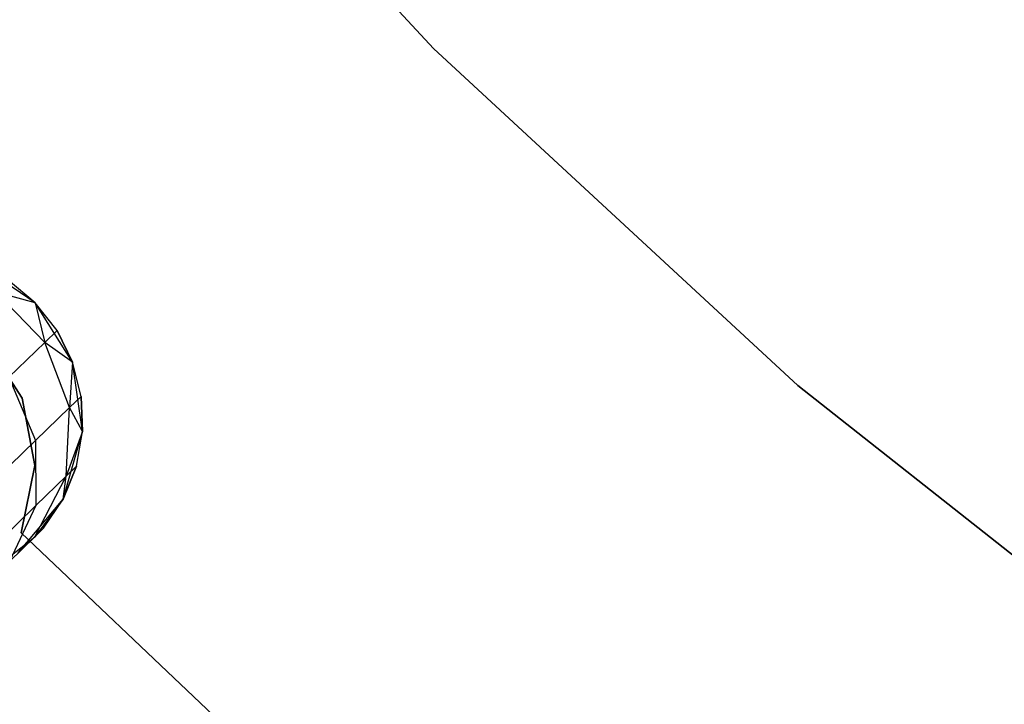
# Model space of a CAD drawing. Extents: x -189 to 189, y -189 to 189.
# Tile 130 of 256: x -28.96 to -23.11, y -30.41 to -26.35. Entities that reach past the tile are written whole.
import ezdxf

# ---------------------------------------------------------------- set-up
doc = ezdxf.new("R2010")
doc.units = 0
doc.header["$LTSCALE"] = 25.4
doc.layers.get('0').update_dxf_attribs({"linetype": 'CONTINUOUS'})

# ---------------------------------------------------------------- blocks, each defined once
blk = doc.blocks.new('CAMELEON-KENAI-C-12244_STL')
at = {"color": 0}
for p, q in [((-28.4998, -24.3604, -4), (-26.5011, -26.5226, -4)), ((-26.5011, -26.5226, -2), (-28.4998, -24.3604, -2)), ((-26.5011, -26.5226, -2), (-28.4998, -24.3604, -2)), ((-28.4998, -24.3604, -4), (-26.5011, -26.5226, -4)), ((-26.5011, -26.5226, -4), (-24.3389, -28.5213, -4)), ((-24.3389, -28.5213, -2), (-26.5011, -26.5226, -2)), ((-26.5011, -26.5226, -2), (-26.5011, -26.5226, -4)), ((-26.5011, -26.5226, -2), (-26.5011, -26.5226, -4)), ((-24.3389, -28.5213, -2), (-26.5011, -26.5226, -2)), ((-26.5011, -26.5226, -4), (-24.3389, -28.5213, -4)), ((-28.8632, -28.0302, -2), (-29.2084, -27.7984, -2)), ((-28.8632, -28.0302, -2), (-29.2084, -27.7984, -2)), ((-28.8632, -28.0302, -2), (-29.0236, -27.8961, -7.5)), ((-28.8632, -28.0302, -7.5), (-29.0236, -27.8961, -7.5)), ((-28.8632, -28.0302, -2), (-29.0236, -27.8961, -7.5)), ((-28.8632, -28.0302, -7.5), (-29.0236, -27.8961, -7.5)), ((-28.8632, -28.0302, -7.5), (-29.0964, -27.9668, -8.2708)), ((-28.8632, -28.0302, -7.5), (-29.0964, -27.9668, -8.2708)), ((-28.807, -28.2653, -8.2708), (-29.0964, -27.9668, -8.2708)), ((-28.807, -28.2653, -8.2708), (-29.0964, -27.9668, -8.2708)), ((-28.6421, -28.3824, -2), (-28.8632, -28.0302, -2)), ((-28.7341, -28.1947, -7.5), (-28.8632, -28.0302, -2)), ((-28.6421, -28.3824, -2), (-28.8632, -28.0302, -2)), ((-28.7341, -28.1947, -7.5), (-28.8632, -28.0302, -2)), ((-28.7341, -28.1947, -7.5), (-28.8632, -28.0302, -7.5)), ((-28.8632, -28.0302, -7.5), (-28.8632, -28.0302, -2)), ((-28.8632, -28.0302, -7.5), (-28.8632, -28.0302, -2)), ((-28.8632, -28.0302, -7.5), (-28.807, -28.2653, -8.2708)), ((-28.7341, -28.1947, -7.5), (-28.8632, -28.0302, -7.5)), ((-28.8632, -28.0302, -7.5), (-28.807, -28.2653, -8.2708)), ((-28.7341, -28.1947, -7.5), (-28.807, -28.2653, -8.2708)), ((-28.7341, -28.1947, -7.5), (-28.807, -28.2653, -8.2708)), ((-28.6421, -28.3824, -7.5), (-28.7341, -28.1947, -7.5)), ((-28.7341, -28.1947, -7.5), (-28.6421, -28.3824, -2)), ((-28.7341, -28.1947, -7.5), (-28.6421, -28.3824, -2)), ((-28.6421, -28.3824, -7.5), (-28.7341, -28.1947, -7.5)), ((-28.9404, -28.5969, -2), (-29.1611, -28.2561, -2)), ((-29.1611, -28.2561, -4), (-28.9404, -28.5969, -4)), ((-29.1611, -28.2561, -4), (-28.9404, -28.5969, -4)), ((-28.9404, -28.5969, -2), (-29.1611, -28.2561, -2)), ((-28.807, -28.2653, -8.2708), (-29.0205, -28.4724, -8.9891)), ((-28.807, -28.2653, -8.2708), (-29.0205, -28.4724, -8.9891)), ((-28.6421, -28.3824, -7.5), (-28.807, -28.2653, -8.2708)), ((-28.6421, -28.3824, -7.5), (-28.807, -28.2653, -8.2708)), ((-28.6598, -28.6517, -8.227), (-28.807, -28.2653, -8.2708)), ((-28.6598, -28.6517, -8.227), (-28.807, -28.2653, -8.2708)), ((-28.6421, -28.3824, -7.5), (-28.6598, -28.6517, -8.227)), ((-28.6421, -28.3824, -7.5), (-28.6598, -28.6517, -8.227)), ((-28.5834, -28.794, -2), (-28.6421, -28.3824, -2)), ((-28.5911, -28.5851, -7.5), (-28.6421, -28.3824, -2)), ((-28.5834, -28.794, -2), (-28.6421, -28.3824, -2)), ((-28.5911, -28.5851, -7.5), (-28.6421, -28.3824, -7.5)), ((-28.6421, -28.3824, -7.5), (-28.6421, -28.3824, -2)), ((-28.5911, -28.5851, -7.5), (-28.6421, -28.3824, -2)), ((-28.6421, -28.3824, -7.5), (-28.6421, -28.3824, -2)), ((-28.5911, -28.5851, -7.5), (-28.6421, -28.3824, -7.5)), ((-29.0205, -28.4724, -8.9891), (-28.8613, -28.8471, -8.9045)), ((-29.0205, -28.4724, -8.9891), (-28.8613, -28.8471, -8.9045)), ((-24.3389, -28.5213, -4), (-22.0265, -30.3443, -4)), ((-22.0265, -30.3443, -2), (-24.3389, -28.5213, -2)), ((-24.3389, -28.5213, -2), (-24.3389, -28.5213, -4)), ((-24.3389, -28.5213, -2), (-24.3389, -28.5213, -4)), ((-22.0265, -30.3443, -2), (-24.3389, -28.5213, -2)), ((-24.3389, -28.5213, -4), (-22.0265, -30.3443, -4)), ((-28.8655, -28.996, -2), (-28.9404, -28.5969, -2)), ((-28.9404, -28.5969, -2), (-28.9404, -28.5969, -4)), ((-28.9404, -28.5969, -4), (-28.8655, -28.996, -4)), ((-28.9404, -28.5969, -2), (-28.9404, -28.5969, -4)), ((-28.9404, -28.5969, -4), (-28.8655, -28.996, -4)), ((-28.8655, -28.996, -2), (-28.9404, -28.5969, -2)), ((-28.5911, -28.5851, -7.5), (-28.6598, -28.6517, -8.227)), ((-28.5911, -28.5851, -7.5), (-28.6598, -28.6517, -8.227)), ((-28.5834, -28.794, -7.5), (-28.5911, -28.5851, -7.5)), ((-28.5911, -28.5851, -7.5), (-28.5834, -28.794, -2)), ((-28.5911, -28.5851, -7.5), (-28.5834, -28.794, -2)), ((-28.5834, -28.794, -7.5), (-28.5911, -28.5851, -7.5)), ((-28.6598, -28.6517, -8.227), (-28.8613, -28.8471, -8.9045)), ((-28.6598, -28.6517, -8.227), (-28.8613, -28.8471, -8.9045)), ((-28.6804, -29.0593, -8.147), (-28.6598, -28.6517, -8.227)), ((-28.6804, -29.0593, -8.147), (-28.6598, -28.6517, -8.227)), ((-28.5834, -28.794, -7.5), (-28.6598, -28.6517, -8.227)), ((-28.5834, -28.794, -7.5), (-28.6598, -28.6517, -8.227)), ((-28.6972, -29.194, -2), (-28.5834, -28.794, -2)), ((-28.6972, -29.194, -2), (-28.5834, -28.794, -2)), ((-28.5834, -28.794, -7.5), (-28.6804, -29.0593, -8.147)), ((-28.5834, -28.794, -7.5), (-28.6804, -29.0593, -8.147)), ((-28.6192, -29, -7.5), (-28.5834, -28.794, -2)), ((-28.6192, -29, -7.5), (-28.5834, -28.794, -7.5)), ((-28.6192, -29, -7.5), (-28.5834, -28.794, -2)), ((-28.6192, -29, -7.5), (-28.5834, -28.794, -7.5)), ((-28.5834, -28.794, -7.5), (-28.5834, -28.794, -2)), ((-28.5834, -28.794, -7.5), (-28.5834, -28.794, -2)), ((-28.8613, -28.8471, -8.9045), (-29.1817, -29.1578, -9.4863)), ((-28.8613, -28.8471, -8.9045), (-29.1817, -29.1578, -9.4863)), ((-28.8613, -28.8471, -8.9045), (-28.8597, -29.2331, -8.75)), ((-28.8613, -28.8471, -8.9045), (-28.8597, -29.2331, -8.75)), ((-28.9477, -29.3937, -2), (-28.8655, -28.996, -2)), ((-28.8655, -28.996, -4), (-28.9477, -29.3937, -4)), ((-28.8655, -28.996, -4), (-28.9477, -29.3937, -4)), ((-28.9477, -29.3937, -2), (-28.8655, -28.996, -2)), ((-28.8655, -28.996, -2), (-28.8655, -28.996, -4)), ((-28.8655, -28.996, -2), (-28.8655, -28.996, -4)), ((-28.6972, -29.194, -7.5), (-28.6192, -29, -7.5)), ((-28.6192, -29, -7.5), (-28.6972, -29.194, -2)), ((-28.6192, -29, -7.5), (-28.6972, -29.194, -2)), ((-28.6972, -29.194, -7.5), (-28.6192, -29, -7.5)), ((-28.6192, -29, -7.5), (-28.6804, -29.0593, -8.147)), ((-28.6192, -29, -7.5), (-28.6804, -29.0593, -8.147)), ((-28.8652, -29.4174, -8.0447), (-28.6804, -29.0593, -8.147)), ((-28.8652, -29.4174, -8.0447), (-28.6804, -29.0593, -8.147)), ((-28.6804, -29.0593, -8.147), (-28.8597, -29.2331, -8.75)), ((-28.6804, -29.0593, -8.147), (-28.8597, -29.2331, -8.75)), ((-28.6972, -29.194, -7.5), (-28.6804, -29.0593, -8.147)), ((-28.6972, -29.194, -7.5), (-28.6804, -29.0593, -8.147)), ((-28.9638, -29.5131, -2), (-28.6972, -29.194, -2)), ((-28.9638, -29.5131, -2), (-28.6972, -29.194, -2)), ((-28.6972, -29.194, -7.5), (-28.8652, -29.4174, -8.0447)), ((-28.6972, -29.194, -7.5), (-28.8652, -29.4174, -8.0447)), ((-28.8137, -29.3675, -7.5), (-28.6972, -29.194, -2)), ((-28.8137, -29.3675, -7.5), (-28.6972, -29.194, -7.5)), ((-28.8137, -29.3675, -7.5), (-28.6972, -29.194, -2)), ((-28.8137, -29.3675, -7.5), (-28.6972, -29.194, -7.5)), ((-28.6972, -29.194, -7.5), (-28.6972, -29.194, -2)), ((-28.6972, -29.194, -7.5), (-28.6972, -29.194, -2)), ((-28.8597, -29.2331, -8.75), (-29.1449, -29.5097, -9.2678)), ((-28.8597, -29.2331, -8.75), (-29.1449, -29.5097, -9.2678)), ((-28.8597, -29.2331, -8.75), (-29.0161, -29.5638, -8.5523)), ((-28.8597, -29.2331, -8.75), (-29.0161, -29.5638, -8.5523)), ((-28.8137, -29.3675, -7.5), (-28.9638, -29.5131, -2)), ((-28.8137, -29.3675, -7.5), (-28.9638, -29.5131, -2)), ((-28.8137, -29.3675, -7.5), (-28.8652, -29.4174, -8.0447)), ((-28.8137, -29.3675, -7.5), (-28.8652, -29.4174, -8.0447)), ((-29.1822, -29.6643, -7.9377), (-28.8652, -29.4174, -8.0447)), ((-29.1822, -29.6643, -7.9377), (-28.8652, -29.4174, -8.0447)), ((-28.8652, -29.4174, -8.0447), (-29.0161, -29.5638, -8.5523)), ((-28.8652, -29.4174, -8.0447), (-29.0161, -29.5638, -8.5523)), ((-28.9638, -29.5131, -7.5), (-28.8652, -29.4174, -8.0447)), ((-28.9638, -29.5131, -7.5), (-28.8652, -29.4174, -8.0447)), ((-27.805, -30.4776, -2), (-28.9477, -29.3937, -2)), ((-28.9477, -29.3937, -2), (-28.9477, -29.3937, -4)), ((-28.9477, -29.3937, -4), (-27.805, -30.4776, -4)), ((-28.9477, -29.3937, -2), (-28.9477, -29.3937, -4)), ((-28.9477, -29.3937, -4), (-27.805, -30.4776, -4)), ((-27.805, -30.4776, -2), (-28.9477, -29.3937, -2))]:
    blk.add_line(p, q, dxfattribs=at)

msp = doc.modelspace()

# ---------------------------------------------------------------- block references
at = {"color": 0}
msp.add_blockref('CAMELEON-KENAI-C-12244_STL', (0, 0), dxfattribs=at)

doc.saveas('drawing.dxf')
